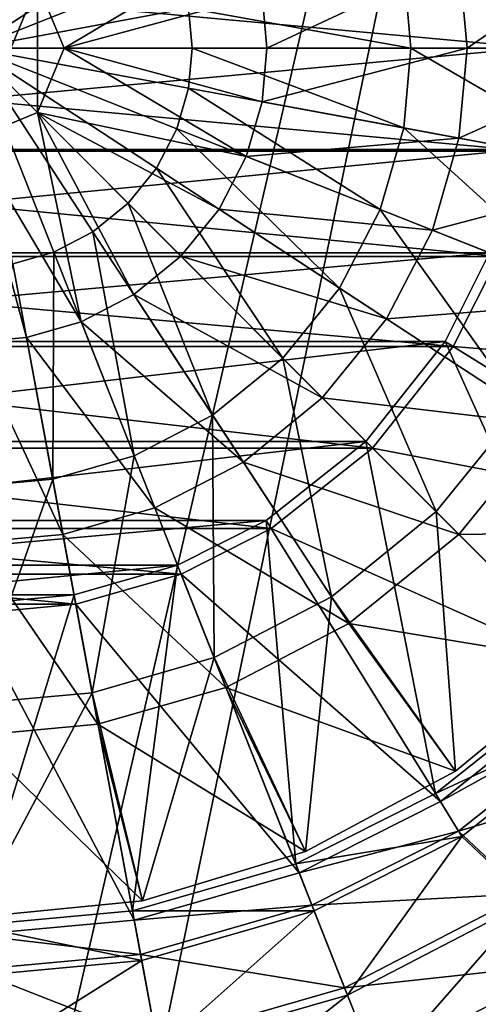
# Model space of a CAD drawing. Header units: metres. Extents: x -1204 to 0, y -809 to 0.
# Tile 51 of 145: x -597 to -544, y -554 to -441. Entities that reach past the tile are written whole.
import ezdxf

# ---------------------------------------------------------------- set-up
doc = ezdxf.new("R2010")
doc.units = ezdxf.units.M

msp = doc.modelspace()

# ---------------------------------------------------------------- linework, layer by layer
at = {"layer": 'top0123410'}
for points in [[(-665.984436, -431.979126, 2176.693115), (-667.070496, -443.816071, 2176.693115), (-536.971863, -443.816071, 2176.693115)], [(-665.984436, -431.979126, 2176.693115), (-536.971863, -443.816071, 2176.693115), (-538.057922, -431.979126, 2176.693115)], [(-539.131592, -432.177826, 2173.693115), (-665.978577, -443.816071, 2173.693115), (-664.910767, -432.177826, 2173.693115)], [(-539.131592, -432.177826, 2173.693115), (-538.063782, -443.816071, 2173.693115), (-665.978577, -443.816071, 2173.693115)], [(-667.070496, -443.816071, 2176.693115), (-538.057922, -455.653015, 2176.693115), (-536.971863, -443.816071, 2176.693115)], [(-667.070496, -443.816071, 2176.693115), (-665.984436, -455.653015, 2176.693115), (-538.057922, -455.653015, 2176.693115)], [(-538.063782, -443.816071, 2173.693115), (-664.910767, -455.454346, 2173.693115), (-665.978577, -443.816071, 2173.693115)], [(-538.063782, -443.816071, 2173.693115), (-539.131592, -455.454346, 2173.693115), (-664.910767, -455.454346, 2173.693115)], [(-665.984436, -455.653015, 2176.693115), (-541.538879, -467.759857, 2176.693115), (-538.057922, -455.653015, 2176.693115)], [(-665.984436, -455.653015, 2176.693115), (-662.503479, -467.759857, 2176.693115), (-541.538879, -467.759857, 2176.693115)], [(-539.131592, -455.454346, 2173.693115), (-661.48822, -467.357941, 2173.693115), (-664.910767, -455.454346, 2173.693115)], [(-539.131592, -455.454346, 2173.693115), (-542.554138, -467.357941, 2173.693115), (-661.48822, -467.357941, 2173.693115)], [(-542.554138, -467.357941, 2173.693115), (-656.354004, -477.557648, 2173.693115), (-661.48822, -467.357941, 2173.693115)], [(-542.554138, -467.357941, 2173.693115), (-547.688354, -477.557648, 2173.693115), (-656.354004, -477.557648, 2173.693115)], [(-516.289307, -497.035828, 2142.688477), (-547.688354, -477.557648, 2173.693115), (-542.554138, -467.357941, 2173.693115)], [(-662.503479, -467.759857, 2176.693115), (-546.760498, -478.13327, 2176.693115), (-541.538879, -467.759857, 2176.693115)], [(-662.503479, -467.759857, 2176.693115), (-657.28186, -478.13327, 2176.693115), (-546.760498, -478.13327, 2176.693115)], [(-541.538879, -467.759857, 2176.693115), (-546.760498, -478.13327, 2176.693115), (-507.183105, -481.360657, 2145.688477)], [(-547.688354, -477.557648, 2173.693115), (-647.24585, -489.040802, 2173.693115), (-656.354004, -477.557648, 2173.693115)], [(-547.688354, -477.557648, 2173.693115), (-556.796448, -489.040802, 2173.693115), (-647.24585, -489.040802, 2173.693115)], [(-530.668884, -515.168335, 2142.688477), (-556.796448, -489.040802, 2173.693115), (-547.688354, -477.557648, 2173.693115)], [(-516.289307, -497.035828, 2142.688477), (-530.668884, -515.168335, 2142.688477), (-547.688354, -477.557648, 2173.693115)], [(-657.28186, -478.13327, 2176.693115), (-556.024353, -489.812897, 2176.693115), (-546.760498, -478.13327, 2176.693115)], [(-657.28186, -478.13327, 2176.693115), (-648.018005, -489.812897, 2176.693115), (-556.024353, -489.812897, 2176.693115)], [(-546.760498, -478.13327, 2176.693115), (-556.024353, -489.812897, 2176.693115), (-515.361389, -497.61145, 2145.688477)], [(-546.760498, -478.13327, 2176.693115), (-515.361389, -497.61145, 2145.688477), (-507.183105, -481.360657, 2145.688477)], [(-556.796448, -489.040802, 2173.693115), (-635.762756, -498.148895, 2173.693115), (-647.24585, -489.040802, 2173.693115)], [(-556.796448, -489.040802, 2173.693115), (-568.279602, -498.148895, 2173.693115), (-635.762756, -498.148895, 2173.693115)], [(-548.801392, -529.547974, 2142.688477), (-568.279602, -498.148895, 2173.693115), (-556.796448, -489.040802, 2173.693115)], [(-530.668884, -515.168335, 2142.688477), (-548.801392, -529.547974, 2142.688477), (-556.796448, -489.040802, 2173.693115)], [(-648.018005, -489.812897, 2176.693115), (-567.703979, -499.076782, 2176.693115), (-556.024353, -489.812897, 2176.693115)], [(-648.018005, -489.812897, 2176.693115), (-636.338318, -499.076782, 2176.693115), (-567.703979, -499.076782, 2176.693115)], [(-556.024353, -489.812897, 2176.693115), (-567.703979, -499.076782, 2176.693115), (-529.89679, -515.940491, 2145.688477)], [(-556.024353, -489.812897, 2176.693115), (-529.89679, -515.940491, 2145.688477), (-515.361389, -497.61145, 2145.688477)], [(-568.279602, -498.148895, 2173.693115), (-625.563049, -503.283142, 2173.693115), (-635.762756, -498.148895, 2173.693115)], [(-568.279602, -498.148895, 2173.693115), (-578.479309, -503.283142, 2173.693115), (-625.563049, -503.283142, 2173.693115)], [(-564.87854, -537.638916, 2142.688477), (-578.479309, -503.283142, 2173.693115), (-568.279602, -498.148895, 2173.693115)], [(-548.801392, -529.547974, 2142.688477), (-564.87854, -537.638916, 2142.688477), (-568.279602, -498.148895, 2173.693115)], [(-636.338318, -499.076782, 2176.693115), (-578.077393, -504.29837, 2176.693115), (-567.703979, -499.076782, 2176.693115)], [(-636.338318, -499.076782, 2176.693115), (-625.964966, -504.29837, 2176.693115), (-578.077393, -504.29837, 2176.693115)], [(-567.703979, -499.076782, 2176.693115), (-578.077393, -504.29837, 2176.693115), (-548.22583, -530.47583, 2145.688477)], [(-567.703979, -499.076782, 2176.693115), (-548.22583, -530.47583, 2145.688477), (-529.89679, -515.940491, 2145.688477)], [(-578.479309, -503.283142, 2173.693115), (-613.659424, -506.705658, 2173.693115), (-625.563049, -503.283142, 2173.693115)], [(-578.479309, -503.283142, 2173.693115), (-590.382935, -506.705658, 2173.693115), (-613.659424, -506.705658, 2173.693115)], [(-583.65918, -543.038757, 2142.688477), (-590.382935, -506.705658, 2173.693115), (-578.479309, -503.283142, 2173.693115)], [(-564.87854, -537.638916, 2142.688477), (-583.65918, -543.038757, 2142.688477), (-578.479309, -503.283142, 2173.693115)], [(-625.964966, -504.29837, 2176.693115), (-590.184204, -507.779358, 2176.693115), (-578.077393, -504.29837, 2176.693115)], [(-625.964966, -504.29837, 2176.693115), (-613.858093, -507.779358, 2176.693115), (-590.184204, -507.779358, 2176.693115)], [(-578.077393, -504.29837, 2176.693115), (-590.184204, -507.779358, 2176.693115), (-564.476624, -538.654114, 2145.688477)], [(-578.077393, -504.29837, 2176.693115), (-564.476624, -538.654114, 2145.688477), (-548.22583, -530.47583, 2145.688477)], [(-590.382935, -506.705658, 2173.693115), (-602.021179, -507.773499, 2173.693115), (-613.659424, -506.705658, 2173.693115)], [(-583.65918, -543.038757, 2142.688477), (-602.021179, -544.72345, 2142.688477), (-590.382935, -506.705658, 2173.693115)], [(-602.021179, -544.72345, 2142.688477), (-602.021179, -507.773499, 2173.693115), (-590.382935, -506.705658, 2173.693115)], [(-613.858093, -507.779358, 2176.693115), (-602.021179, -508.865387, 2176.693115), (-590.184204, -507.779358, 2176.693115)], [(-590.184204, -507.779358, 2176.693115), (-602.021179, -508.865387, 2176.693115), (-583.460449, -544.112427, 2145.688477)], [(-590.184204, -507.779358, 2176.693115), (-583.460449, -544.112427, 2145.688477), (-564.476624, -538.654114, 2145.688477)], [(-602.021179, -508.865387, 2176.693115), (-602.021179, -545.815369, 2145.688477), (-583.460449, -544.112427, 2145.688477)], [(-526.557617, -519.279663, 2142.688477), (-548.801392, -529.547974, 2142.688477), (-530.668884, -515.168335, 2142.688477)], [(-548.22583, -530.47583, 2145.688477), (-527.068359, -518.76886, 2145.688477), (-529.89679, -515.940491, 2145.688477)], [(-526.557617, -519.279663, 2142.688477), (-545.73645, -534.488708, 2142.688477), (-548.801392, -529.547974, 2142.688477)], [(-546.117188, -533.874939, 2145.688477), (-527.068359, -518.76886, 2145.688477), (-548.22583, -530.47583, 2145.688477)], [(-527.068359, -518.76886, 2145.688477), (-546.117188, -533.874939, 2145.688477), (-519.839661, -525.997559, 2151.755615)], [(-545.73645, -534.488708, 2142.688477), (-526.557617, -519.279663, 2142.688477), (-537.928955, -541.849548, 2148.749512)], [(-546.117188, -533.874939, 2145.688477), (-538.423279, -541.093506, 2151.755615), (-519.839661, -525.997559, 2151.755615)], [(-545.73645, -534.488708, 2142.688477), (-564.87854, -537.638916, 2142.688477), (-548.801392, -529.547974, 2142.688477)], [(-564.476624, -538.654114, 2145.688477), (-546.117188, -533.874939, 2145.688477), (-548.22583, -530.47583, 2145.688477)], [(-545.73645, -534.488708, 2142.688477), (-562.738403, -543.044922, 2142.688477), (-564.87854, -537.638916, 2142.688477)], [(-563.004272, -542.373291, 2145.688477), (-546.117188, -533.874939, 2145.688477), (-564.476624, -538.654114, 2145.688477)], [(-546.117188, -533.874939, 2145.688477), (-563.004272, -542.373291, 2145.688477), (-538.423279, -541.093506, 2151.755615)], [(-562.738403, -543.044922, 2142.688477), (-545.73645, -534.488708, 2142.688477), (-558.907898, -552.717957, 2148.749512)], [(-545.73645, -534.488708, 2142.688477), (-537.928955, -541.849548, 2148.749512), (-558.907898, -552.717957, 2148.749512)], [(-562.738403, -543.044922, 2142.688477), (-583.65918, -543.038757, 2142.688477), (-564.87854, -537.638916, 2142.688477)], [(-583.460449, -544.112427, 2145.688477), (-563.004272, -542.373291, 2145.688477), (-564.476624, -538.654114, 2145.688477)], [(-563.004272, -542.373291, 2145.688477), (-559.240417, -551.878052, 2151.755615), (-538.423279, -541.093506, 2151.755615)], [(-538.423279, -541.093506, 2151.755615), (-559.240417, -551.878052, 2151.755615), (-533.227417, -549.040894, 2159.048828)], [(-582.732605, -548.045654, 2145.688477), (-563.004272, -542.373291, 2145.688477), (-583.460449, -544.112427, 2145.688477)], [(-563.004272, -542.373291, 2145.688477), (-582.732605, -548.045654, 2145.688477), (-559.240417, -551.878052, 2151.755615)], [(-558.907898, -552.717957, 2148.749512), (-537.928955, -541.849548, 2148.749512), (-555.34137, -561.726868, 2156.037109)], [(-537.928955, -541.849548, 2148.749512), (-532.626953, -549.959351, 2156.037109), (-555.34137, -561.726868, 2156.037109)], [(-582.601135, -548.755859, 2142.688477), (-602.021179, -544.72345, 2142.688477), (-583.65918, -543.038757, 2142.688477)], [(-562.738403, -543.044922, 2142.688477), (-582.601135, -548.755859, 2142.688477), (-583.65918, -543.038757, 2142.688477)], [(-582.601135, -548.755859, 2142.688477), (-562.738403, -543.044922, 2142.688477), (-580.708679, -558.986145, 2148.749512)], [(-562.738403, -543.044922, 2142.688477), (-558.907898, -552.717957, 2148.749512), (-580.708679, -558.986145, 2148.749512)], [(-602.021179, -545.815369, 2145.688477), (-582.732605, -548.045654, 2145.688477), (-583.460449, -544.112427, 2145.688477)], [(-582.601135, -548.755859, 2142.688477), (-602.021179, -550.537659, 2142.688477), (-602.021179, -544.72345, 2142.688477)], [(-602.021179, -549.815369, 2145.688477), (-582.732605, -548.045654, 2145.688477), (-602.021179, -545.815369, 2145.688477)], [(-582.732605, -548.045654, 2145.688477), (-602.021179, -549.815369, 2145.688477), (-580.873047, -558.097961, 2151.755615)], [(-582.732605, -548.045654, 2145.688477), (-580.873047, -558.097961, 2151.755615), (-559.240417, -551.878052, 2151.755615)], [(-580.708679, -558.986145, 2148.749512), (-602.021179, -560.941528, 2148.749512), (-582.601135, -548.755859, 2142.688477)], [(-602.021179, -560.941528, 2148.749512), (-602.021179, -550.537659, 2142.688477), (-582.601135, -548.755859, 2142.688477)], [(-559.240417, -551.878052, 2151.755615), (-555.7453, -560.706604, 2159.048828), (-533.227417, -549.040894, 2159.048828)], [(-533.227417, -549.040894, 2159.048828), (-555.7453, -560.706604, 2159.048828), (-528.545776, -556.201782, 2167.424561)], [(-602.021179, -549.815369, 2145.688477), (-602.021179, -560.038269, 2151.755615), (-580.873047, -558.097961, 2151.755615)], [(-555.34137, -561.726868, 2156.037109), (-532.626953, -549.959351, 2156.037109), (-552.114746, -569.877136, 2164.412842)], [(-532.626953, -549.959351, 2156.037109), (-527.830261, -557.296204, 2164.412842), (-552.114746, -569.877136, 2164.412842)], [(-559.240417, -551.878052, 2151.755615), (-580.873047, -558.097961, 2151.755615), (-555.7453, -560.706604, 2159.048828)], [(-580.708679, -558.986145, 2148.749512), (-558.907898, -552.717957, 2148.749512), (-578.945557, -568.513611, 2156.037109)], [(-558.907898, -552.717957, 2148.749512), (-555.34137, -561.726868, 2156.037109), (-578.945557, -568.513611, 2156.037109)]]:
    msp.add_3dface(points, dxfattribs=at)
at = {"layer": 'top0123418'}
for points in [[(-597.429443, -419.003082, 2123.425293), (-592.732544, -420.353546, 2123.425293), (-602.021179, -443.816071, 2122.614502)], [(-592.732544, -420.353546, 2123.425293), (-588.212708, -422.695099, 2123.425293), (-602.021179, -443.816071, 2122.614502)], [(-588.212708, -422.695099, 2123.425293), (-584.177856, -425.972748, 2123.425293), (-602.021179, -443.816071, 2122.614502)], [(-584.177856, -425.972748, 2123.425293), (-580.900208, -430.007629, 2123.425293), (-602.021179, -443.816071, 2122.614502)], [(-580.900208, -430.007629, 2123.425293), (-578.558655, -434.527466, 2123.425293), (-602.021179, -443.816071, 2122.614502)], [(-527.890198, -430.097961, 2129.911133), (-526.631592, -443.816071, 2129.911133), (-552.446533, -434.642181, 2125.86084)], [(-524.26239, -429.426636, 2148.104004), (-546.103088, -433.468323, 2156.293945), (-545.153748, -443.816071, 2156.293945)], [(-522.9422, -443.816071, 2148.104004), (-524.26239, -429.426636, 2148.104004), (-545.153748, -443.816071, 2156.293945)], [(-591.541199, -443.816071, 2164.408447), (-570.563293, -431.362213, 2161.758057), (-594.610718, -436.40564, 2164.408447)], [(-568.752625, -437.659668, 2161.758057), (-570.563293, -431.362213, 2161.758057), (-591.541199, -443.816071, 2164.408447)], [(-602.021179, -433.336151, 2193.072998), (-602.021179, -454.296021, 2193.072998), (-594.610718, -436.40564, 2193.072998)], [(-546.103088, -433.468323, 2156.293945), (-568.752625, -437.659668, 2161.758057), (-568.187805, -443.816071, 2161.758057)], [(-545.153748, -443.816071, 2156.293945), (-546.103088, -433.468323, 2156.293945), (-568.187805, -443.816071, 2161.758057)], [(-578.558655, -434.527466, 2123.425293), (-577.208191, -439.224365, 2123.425293), (-602.021179, -443.816071, 2122.614502)], [(-552.446533, -434.642181, 2125.86084), (-551.604858, -443.816071, 2125.86084), (-577.208191, -439.224365, 2123.425293)], [(-526.631592, -443.816071, 2129.911133), (-551.604858, -443.816071, 2125.86084), (-552.446533, -434.642181, 2125.86084)], [(-602.021179, -454.296021, 2193.072998), (-594.610718, -451.226532, 2193.072998), (-594.610718, -436.40564, 2193.072998)], [(-594.610718, -436.40564, 2193.072998), (-591.541199, -443.816071, 2193.072998), (-594.610718, -436.40564, 2164.408447)], [(-591.541199, -443.816071, 2193.072998), (-591.541199, -443.816071, 2164.408447), (-594.610718, -436.40564, 2164.408447)], [(-594.610718, -436.40564, 2193.072998), (-594.610718, -451.226532, 2193.072998), (-591.541199, -443.816071, 2193.072998)], [(-568.187805, -443.816071, 2161.758057), (-568.752625, -437.659668, 2161.758057), (-591.541199, -443.816071, 2164.408447)], [(-577.208191, -439.224365, 2123.425293), (-576.786865, -443.816071, 2123.425293), (-602.021179, -443.816071, 2122.614502)], [(-551.604858, -443.816071, 2125.86084), (-576.786865, -443.816071, 2123.425293), (-577.208191, -439.224365, 2123.425293)], [(-576.786865, -443.816071, 2123.425293), (-577.208191, -448.407776, 2123.425293), (-602.021179, -443.816071, 2122.614502)], [(-577.208191, -448.407776, 2123.425293), (-578.558655, -453.104675, 2123.425293), (-602.021179, -443.816071, 2122.614502)], [(-578.558655, -453.104675, 2123.425293), (-580.900208, -457.624512, 2123.425293), (-602.021179, -443.816071, 2122.614502)], [(-580.900208, -457.624512, 2123.425293), (-584.177856, -461.659393, 2123.425293), (-602.021179, -443.816071, 2122.614502)], [(-584.177856, -461.659393, 2123.425293), (-588.212708, -464.937042, 2123.425293), (-602.021179, -443.816071, 2122.614502)], [(-588.212708, -464.937042, 2123.425293), (-592.732544, -467.278595, 2123.425293), (-602.021179, -443.816071, 2122.614502)], [(-592.732544, -467.278595, 2123.425293), (-597.429443, -468.629059, 2123.425293), (-602.021179, -443.816071, 2122.614502)], [(-591.541199, -443.816071, 2193.072998), (-594.610718, -451.226532, 2193.072998), (-591.541199, -443.816071, 2164.408447)], [(-594.610718, -451.226532, 2193.072998), (-594.610718, -451.226532, 2164.408447), (-591.541199, -443.816071, 2164.408447)], [(-594.610718, -451.226532, 2164.408447), (-570.563293, -456.269958, 2161.758057), (-591.541199, -443.816071, 2164.408447)], [(-570.563293, -456.269958, 2161.758057), (-568.752625, -449.972504, 2161.758057), (-591.541199, -443.816071, 2164.408447)], [(-591.541199, -443.816071, 2164.408447), (-568.752625, -449.972504, 2161.758057), (-568.187805, -443.816071, 2161.758057)], [(-552.446533, -452.98999, 2125.86084), (-577.208191, -448.407776, 2123.425293), (-576.786865, -443.816071, 2123.425293)], [(-551.604858, -443.816071, 2125.86084), (-552.446533, -452.98999, 2125.86084), (-576.786865, -443.816071, 2123.425293)], [(-568.752625, -449.972504, 2161.758057), (-545.153748, -443.816071, 2156.293945), (-568.187805, -443.816071, 2161.758057)], [(-546.103088, -454.163849, 2156.293945), (-545.153748, -443.816071, 2156.293945), (-568.752625, -449.972504, 2161.758057)], [(-527.890198, -457.53421, 2129.911133), (-552.446533, -452.98999, 2125.86084), (-551.604858, -443.816071, 2125.86084)], [(-526.631592, -443.816071, 2129.911133), (-527.890198, -457.53421, 2129.911133), (-551.604858, -443.816071, 2125.86084)], [(-524.26239, -458.205536, 2148.104004), (-522.9422, -443.816071, 2148.104004), (-546.103088, -454.163849, 2156.293945)], [(-522.9422, -443.816071, 2148.104004), (-545.153748, -443.816071, 2156.293945), (-546.103088, -454.163849, 2156.293945)], [(-555.144653, -462.374054, 2125.86084), (-578.558655, -453.104675, 2123.425293), (-577.208191, -448.407776, 2123.425293)], [(-552.446533, -452.98999, 2125.86084), (-555.144653, -462.374054, 2125.86084), (-577.208191, -448.407776, 2123.425293)], [(-546.103088, -454.163849, 2156.293945), (-568.752625, -449.972504, 2161.758057), (-570.563293, -456.269958, 2161.758057)], [(-594.610718, -451.226532, 2193.072998), (-602.021179, -454.296021, 2193.072998), (-594.610718, -451.226532, 2164.408447)], [(-602.021179, -454.296021, 2193.072998), (-602.021179, -454.296021, 2164.408447), (-594.610718, -451.226532, 2164.408447)], [(-602.021179, -454.296021, 2164.408447), (-589.567261, -475.273926, 2161.758057), (-594.610718, -451.226532, 2164.408447)], [(-578.097351, -467.739868, 2161.758057), (-573.70282, -462.330017, 2161.758057), (-594.610718, -451.226532, 2164.408447)], [(-573.70282, -462.330017, 2161.758057), (-570.563293, -456.269958, 2161.758057), (-594.610718, -451.226532, 2164.408447)], [(-589.567261, -475.273926, 2161.758057), (-583.507202, -472.13443, 2161.758057), (-594.610718, -451.226532, 2164.408447)], [(-594.610718, -451.226532, 2164.408447), (-583.507202, -472.13443, 2161.758057), (-578.097351, -467.739868, 2161.758057)], [(-531.924805, -471.566589, 2129.911133), (-555.144653, -462.374054, 2125.86084), (-552.446533, -452.98999, 2125.86084)], [(-527.890198, -457.53421, 2129.911133), (-531.924805, -471.566589, 2129.911133), (-552.446533, -452.98999, 2125.86084)], [(-559.822937, -471.404388, 2125.86084), (-580.900208, -457.624512, 2123.425293), (-578.558655, -453.104675, 2123.425293)], [(-555.144653, -462.374054, 2125.86084), (-559.822937, -471.404388, 2125.86084), (-578.558655, -453.104675, 2123.425293)], [(-602.021179, -477.649445, 2161.758057), (-595.864746, -477.084595, 2161.758057), (-602.021179, -454.296021, 2164.408447)], [(-595.864746, -477.084595, 2161.758057), (-589.567261, -475.273926, 2161.758057), (-602.021179, -454.296021, 2164.408447)], [(-549.146484, -464.748688, 2156.293945), (-546.103088, -454.163849, 2156.293945), (-570.563293, -456.269958, 2161.758057)], [(-524.26239, -458.205536, 2148.104004), (-546.103088, -454.163849, 2156.293945), (-549.146484, -464.748688, 2156.293945)], [(-549.146484, -464.748688, 2156.293945), (-570.563293, -456.269958, 2161.758057), (-573.70282, -462.330017, 2161.758057)], [(-566.37146, -479.46582, 2125.86084), (-584.177856, -461.659393, 2123.425293), (-580.900208, -457.624512, 2123.425293)], [(-559.822937, -471.404388, 2125.86084), (-566.37146, -479.46582, 2125.86084), (-580.900208, -457.624512, 2123.425293)], [(-528.494507, -472.924622, 2148.104004), (-524.26239, -458.205536, 2148.104004), (-549.146484, -464.748688, 2156.293945)], [(-574.432861, -486.014313, 2125.86084), (-588.212708, -464.937042, 2123.425293), (-584.177856, -461.659393, 2123.425293)], [(-566.37146, -479.46582, 2125.86084), (-574.432861, -486.014313, 2125.86084), (-584.177856, -461.659393, 2123.425293)], [(-554.423401, -474.934479, 2156.293945), (-573.70282, -462.330017, 2161.758057), (-578.097351, -467.739868, 2161.758057)], [(-554.423401, -474.934479, 2156.293945), (-549.146484, -464.748688, 2156.293945), (-573.70282, -462.330017, 2161.758057)], [(-538.92041, -485.070007, 2129.911133), (-559.822937, -471.404388, 2125.86084), (-555.144653, -462.374054, 2125.86084)], [(-531.924805, -471.566589, 2129.911133), (-538.92041, -485.070007, 2129.911133), (-555.144653, -462.374054, 2125.86084)], [(-583.463196, -490.692596, 2125.86084), (-592.732544, -467.278595, 2123.425293), (-588.212708, -464.937042, 2123.425293)], [(-574.432861, -486.014313, 2125.86084), (-583.463196, -490.692596, 2125.86084), (-588.212708, -464.937042, 2123.425293)], [(-528.494507, -472.924622, 2148.104004), (-549.146484, -464.748688, 2156.293945), (-554.423401, -474.934479, 2156.293945)], [(-592.847229, -493.390717, 2125.86084), (-597.429443, -468.629059, 2123.425293), (-592.732544, -467.278595, 2123.425293)], [(-583.463196, -490.692596, 2125.86084), (-592.847229, -493.390717, 2125.86084), (-592.732544, -467.278595, 2123.425293)], [(-592.847229, -493.390717, 2125.86084), (-602.021179, -494.232422, 2125.86084), (-597.429443, -468.629059, 2123.425293)], [(-583.507202, -472.13443, 2161.758057), (-561.809814, -484.027435, 2156.293945), (-578.097351, -467.739868, 2161.758057)], [(-561.809814, -484.027435, 2156.293945), (-554.423401, -474.934479, 2156.293945), (-578.097351, -467.739868, 2161.758057)], [(-570.902771, -491.413849, 2156.293945), (-583.507202, -472.13443, 2161.758057), (-589.567261, -475.273926, 2161.758057)], [(-570.902771, -491.413849, 2156.293945), (-561.809814, -484.027435, 2156.293945), (-583.507202, -472.13443, 2161.758057)], [(-548.712708, -497.124573, 2129.911133), (-566.37146, -479.46582, 2125.86084), (-559.822937, -471.404388, 2125.86084)], [(-538.92041, -485.070007, 2129.911133), (-548.712708, -497.124573, 2129.911133), (-559.822937, -471.404388, 2125.86084)], [(-535.832458, -487.088867, 2148.104004), (-528.494507, -472.924622, 2148.104004), (-554.423401, -474.934479, 2156.293945)], [(-581.088562, -496.690735, 2156.293945), (-589.567261, -475.273926, 2161.758057), (-595.864746, -477.084595, 2161.758057)], [(-581.088562, -496.690735, 2156.293945), (-570.902771, -491.413849, 2156.293945), (-589.567261, -475.273926, 2161.758057)], [(-535.832458, -487.088867, 2148.104004), (-554.423401, -474.934479, 2156.293945), (-561.809814, -484.027435, 2156.293945)], [(-591.673401, -499.734131, 2156.293945), (-595.864746, -477.084595, 2161.758057), (-602.021179, -477.649445, 2161.758057)], [(-602.021179, -500.683502, 2156.293945), (-591.673401, -499.734131, 2156.293945), (-602.021179, -477.649445, 2161.758057)], [(-591.673401, -499.734131, 2156.293945), (-581.088562, -496.690735, 2156.293945), (-595.864746, -477.084595, 2161.758057)], [(-560.767273, -506.916809, 2129.911133), (-574.432861, -486.014313, 2125.86084), (-566.37146, -479.46582, 2125.86084)], [(-548.712708, -497.124573, 2129.911133), (-560.767273, -506.916809, 2129.911133), (-566.37146, -479.46582, 2125.86084)], [(-546.103882, -499.733337, 2148.104004), (-561.809814, -484.027435, 2156.293945), (-570.902771, -491.413849, 2156.293945)], [(-546.103882, -499.733337, 2148.104004), (-535.832458, -487.088867, 2148.104004), (-561.809814, -484.027435, 2156.293945)], [(-531.310486, -514.526733, 2135.546143), (-548.712708, -497.124573, 2129.911133), (-538.92041, -485.070007, 2129.911133)], [(-574.27063, -513.912415, 2129.911133), (-583.463196, -490.692596, 2125.86084), (-574.432861, -486.014313, 2125.86084)], [(-560.767273, -506.916809, 2129.911133), (-574.27063, -513.912415, 2129.911133), (-574.432861, -486.014313, 2125.86084)], [(-518.874207, -499.373108, 2137.393555), (-535.832458, -487.088867, 2148.104004), (-546.103882, -499.733337, 2148.104004)], [(-588.30304, -517.947083, 2129.911133), (-592.847229, -493.390717, 2125.86084), (-583.463196, -490.692596, 2125.86084)], [(-574.27063, -513.912415, 2129.911133), (-588.30304, -517.947083, 2129.911133), (-583.463196, -490.692596, 2125.86084)], [(-558.748413, -510.004791, 2148.104004), (-570.902771, -491.413849, 2156.293945), (-581.088562, -496.690735, 2156.293945)], [(-558.748413, -510.004791, 2148.104004), (-546.103882, -499.733337, 2148.104004), (-570.902771, -491.413849, 2156.293945)], [(-588.30304, -517.947083, 2129.911133), (-602.021179, -519.205688, 2129.911133), (-592.847229, -493.390717, 2125.86084)], [(-602.021179, -519.205688, 2129.911133), (-602.021179, -494.232422, 2125.86084), (-592.847229, -493.390717, 2125.86084)], [(-572.912598, -517.342773, 2148.104004), (-581.088562, -496.690735, 2156.293945), (-591.673401, -499.734131, 2156.293945)], [(-572.912598, -517.342773, 2148.104004), (-558.748413, -510.004791, 2148.104004), (-581.088562, -496.690735, 2156.293945)], [(-546.464111, -526.963013, 2135.546143), (-560.767273, -506.916809, 2129.911133), (-548.712708, -497.124573, 2129.911133)], [(-531.310486, -514.526733, 2135.546143), (-546.464111, -526.963013, 2135.546143), (-548.712708, -497.124573, 2129.911133)], [(-531.310486, -514.526733, 2137.393555), (-518.874207, -499.373108, 2137.393555), (-546.103882, -499.733337, 2148.104004)], [(-587.631714, -521.574829, 2148.104004), (-591.673401, -499.734131, 2156.293945), (-602.021179, -500.683502, 2156.293945)], [(-587.631714, -521.574829, 2148.104004), (-572.912598, -517.342773, 2148.104004), (-591.673401, -499.734131, 2156.293945)], [(-531.310486, -514.526733, 2137.393555), (-546.103882, -499.733337, 2148.104004), (-558.748413, -510.004791, 2148.104004)], [(-602.021179, -522.89502, 2148.104004), (-587.631714, -521.574829, 2148.104004), (-602.021179, -500.683502, 2156.293945)], [(-563.752808, -536.204041, 2135.546143), (-574.27063, -513.912415, 2129.911133), (-560.767273, -506.916809, 2129.911133)], [(-546.464111, -526.963013, 2135.546143), (-563.752808, -536.204041, 2135.546143), (-560.767273, -506.916809, 2129.911133)], [(-546.464111, -526.963013, 2137.393555), (-558.748413, -510.004791, 2148.104004), (-572.912598, -517.342773, 2148.104004)], [(-546.464111, -526.963013, 2137.393555), (-531.310486, -514.526733, 2137.393555), (-558.748413, -510.004791, 2148.104004)], [(-582.512146, -541.894592, 2135.546143), (-588.30304, -517.947083, 2129.911133), (-574.27063, -513.912415, 2129.911133)], [(-563.752808, -536.204041, 2135.546143), (-582.512146, -541.894592, 2135.546143), (-574.27063, -513.912415, 2129.911133)], [(-531.310486, -514.526733, 2137.393555), (-546.464111, -526.963013, 2137.393555), (-531.310486, -514.526733, 2135.546143)], [(-546.464111, -526.963013, 2137.393555), (-546.464111, -526.963013, 2135.546143), (-531.310486, -514.526733, 2135.546143)], [(-563.752808, -536.204041, 2137.393555), (-572.912598, -517.342773, 2148.104004), (-587.631714, -521.574829, 2148.104004)], [(-563.752808, -536.204041, 2137.393555), (-546.464111, -526.963013, 2137.393555), (-572.912598, -517.342773, 2148.104004)], [(-582.512146, -541.894592, 2135.546143), (-602.021179, -543.816101, 2135.546143), (-588.30304, -517.947083, 2129.911133)], [(-602.021179, -543.816101, 2135.546143), (-602.021179, -519.205688, 2129.911133), (-588.30304, -517.947083, 2129.911133)], [(-582.512146, -541.894592, 2137.393555), (-587.631714, -521.574829, 2148.104004), (-602.021179, -522.89502, 2148.104004)], [(-582.512146, -541.894592, 2137.393555), (-563.752808, -536.204041, 2137.393555), (-587.631714, -521.574829, 2148.104004)], [(-602.021179, -543.816101, 2137.393555), (-582.512146, -541.894592, 2137.393555), (-602.021179, -522.89502, 2148.104004)], [(-546.464111, -526.963013, 2137.393555), (-563.752808, -536.204041, 2137.393555), (-546.464111, -526.963013, 2135.546143)], [(-563.752808, -536.204041, 2137.393555), (-563.752808, -536.204041, 2135.546143), (-546.464111, -526.963013, 2135.546143)], [(-563.752808, -536.204041, 2137.393555), (-582.512146, -541.894592, 2137.393555), (-563.752808, -536.204041, 2135.546143)], [(-582.512146, -541.894592, 2137.393555), (-582.512146, -541.894592, 2135.546143), (-563.752808, -536.204041, 2135.546143)], [(-582.512146, -541.894592, 2137.393555), (-602.021179, -543.816101, 2137.393555), (-582.512146, -541.894592, 2135.546143)], [(-602.021179, -543.816101, 2137.393555), (-602.021179, -543.816101, 2135.546143), (-582.512146, -541.894592, 2135.546143)]]:
    msp.add_3dface(points, dxfattribs=at)
at = {"layer": 'top0123459'}
for points in [[(-10, -10, 90), (-602.021179, -625.846375, 90), (-1194.042358, -10, 90)], [(-594.006104, -626.560364, 90), (-602.021179, -625.846375, 90), (-10, -10, 90)], [(-585.781799, -628.854126, 90), (-594.006104, -626.560364, 90), (-10, -10, 90)], [(-577.802734, -632.855408, 90), (-585.781799, -628.854126, 90), (-10, -10, 90)], [(-10, -10, 90), (-570.615173, -638.481506, 90), (-577.802734, -632.855408, 90)], [(-317.021149, -753.244812, 90), (-570.615173, -638.481506, 90), (-10, -10, 90)], [(-590.164673, -606.131226, 109.443001), (-482.169464, -87.233986, 118.500389), (-602.021179, -605.043579, 109.461983)], [(-482.169464, -87.233986, 118.500389), (-602.021118, -88.983696, 118.469841), (-602.021179, -605.043579, 109.461983)], [(-590.164673, -606.131226, 109.443001), (-64.054756, -324.029175, 114.367111), (-482.169464, -87.233986, 118.500389)], [(-63.314919, -401.999695, 113.006126), (-64.054756, -324.029175, 114.367111), (-590.164673, -606.131226, 109.443001)], [(-64.040398, -441.863129, 112.31031), (-63.314919, -401.999695, 113.006126), (-590.164673, -606.131226, 109.443001)], [(-65.57164, -482.425049, 111.602303), (-64.040398, -441.863129, 112.31031), (-590.164673, -606.131226, 109.443001)], [(-578.037842, -609.617432, 109.382149), (-65.57164, -482.425049, 111.602303), (-590.164673, -606.131226, 109.443001)], [(-67.95475, -523.60675, 110.883469), (-65.57164, -482.425049, 111.602303), (-578.037842, -609.617432, 109.382149)], [(-567.647339, -614.846802, 109.290871), (-67.95475, -523.60675, 110.883469), (-578.037842, -609.617432, 109.382149)], [(-70.832695, -560.946899, 110.231697), (-67.95475, -523.60675, 110.883469), (-567.647339, -614.846802, 109.290871)]]:
    msp.add_3dface(points, dxfattribs=at)

doc.saveas('drawing.dxf')
